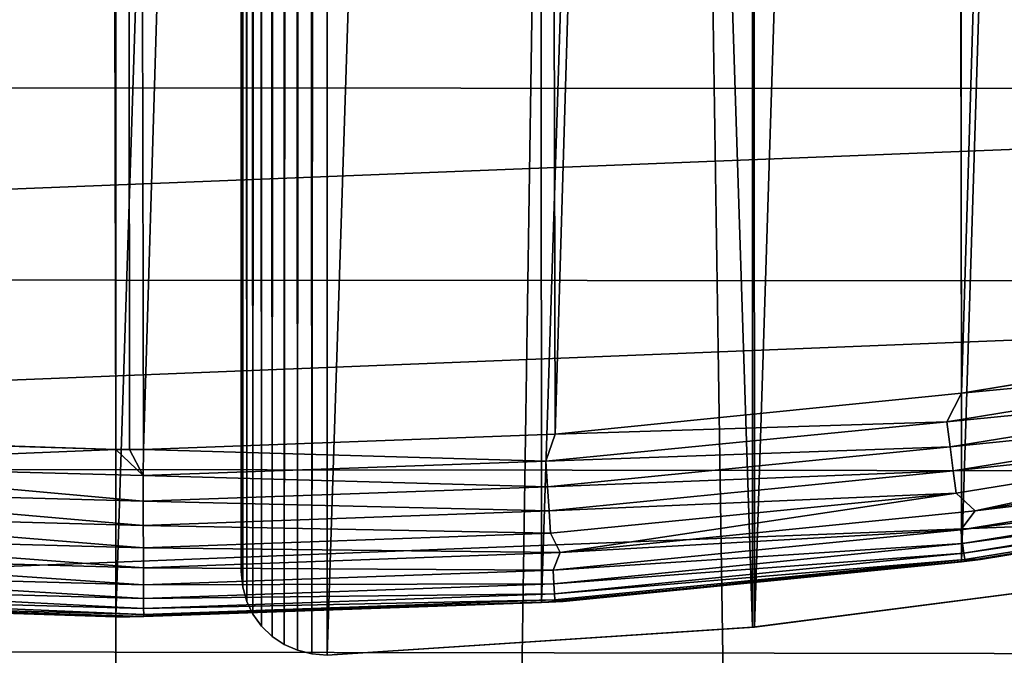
# Model space of a CAD drawing. Header units: millimetres. Extents: x -400 to 400, y -400 to 400.
# Tile 29 of 95: x -1 to 11, y -79 to -71. Entities that reach past the tile are written whole.
import ezdxf

# ---------------------------------------------------------------- set-up
doc = ezdxf.new("R2010")
doc.units = ezdxf.units.MM
doc.header["$LTSCALE"] = 52.148148
for name, color, linetype in [('1', 7, 'CONTINUOUS'), ('13', 7, 'CONTINUOUS'), ('14', 7, 'CONTINUOUS'), ('2', 7, 'CONTINUOUS'), ('21', 7, 'CONTINUOUS'), ('22', 7, 'CONTINUOUS'), ('26', 7, 'CONTINUOUS'), ('38', 7, 'CONTINUOUS'), ('39', 7, 'CONTINUOUS'), ('40', 7, 'CONTINUOUS'), ('41', 7, 'CONTINUOUS'), ('42', 7, 'CONTINUOUS'), ('43', 7, 'CONTINUOUS'), ('44', 7, 'CONTINUOUS'), ('45', 7, 'CONTINUOUS'), ('50', 7, 'CONTINUOUS')]:
    doc.layers.add(name, color=color, linetype=linetype)

msp = doc.modelspace()

# ---------------------------------------------------------------- linework, layer by layer
at = {"layer": '1', "color": 253, "linetype": 'Continuous', "true_color": 0x9ca8ab}
for points in [[(-12.206, 399.815, -0.075), (-0.013, -400), (0.013, 400), (-12.206, 399.815, -0.075)], [(0.013, 400), (-0.013, -400), (12.129, -399.814, -0.074), (0.013, 400)], [(12.151, 399.815, -0.074), (0.013, 400), (12.129, -399.814, -0.074), (12.151, 399.815, -0.074)], [(-12.281, -399.81, -0.075), (-0.013, -400), (-12.206, 399.815, -0.075), (-12.281, -399.81, -0.075)]]:
    msp.add_3dface(points, dxfattribs=at)
at = {"layer": '13', "color": 253, "linetype": 'Continuous', "true_color": 0x9ca8ab}
for points in [[(7.626, -78.627, 472.043), (7.648, -78.626, 470.543), (12.644, -77.98, 472.043), (7.626, -78.627, 472.043)], [(7.648, -78.626, 470.543), (12.689, -77.973, 470.543), (12.644, -77.98, 472.043), (7.648, -78.626, 470.543)], [(2.532, -78.959, 470.543), (7.648, -78.626, 470.543), (2.532, -78.959, 472.043), (2.532, -78.959, 470.543)], [(2.532, -78.959, 472.043), (7.648, -78.626, 470.543), (7.626, -78.627, 472.043), (2.532, -78.959, 472.043)]]:
    msp.add_3dface(points, dxfattribs=at)
at = {"layer": '14', "color": 253, "linetype": 'Continuous', "true_color": 0x9ca8ab}
for points in [[(1.5, -63, 472.043), (1.5, -63, 470.543), (1.5, -77.96, 470.543), (1.5, -63, 472.043)], [(1.5, -77.96, 472.043), (1.5, -63, 472.043), (1.5, -77.96, 470.543), (1.5, -77.96, 472.043)]]:
    msp.add_3dface(points, dxfattribs=at)
at = {"layer": '2', "color": 253, "linetype": 'Continuous', "true_color": 0x9ca8ab}
for points in [[(0.013, 400, -1.5), (-0.013, -400, -1.5), (-12.181, -399.813, -1.574), (0.013, 400, -1.5)], [(-12.086, 399.817, -1.573), (0.013, 400, -1.5), (-12.181, -399.813, -1.574), (-12.086, 399.817, -1.573)], [(12.139, 399.816, -1.574), (-0.013, -400, -1.5), (0.013, 400, -1.5), (12.139, 399.816, -1.574)], [(12.218, -399.811, -1.575), (-0.013, -400, -1.5), (12.139, 399.816, -1.574), (12.218, -399.811, -1.575)]]:
    msp.add_3dface(points, dxfattribs=at)
at = {"layer": '21', "color": 253, "linetype": 'Continuous', "true_color": 0x9ca8ab}
for points in [[(2.112, 78.881, 472.043), (2.173, -78.903, 472.043), (2.301, 78.937, 472.043), (2.112, 78.881, 472.043)], [(2.173, -78.903, 472.043), (2.345, -78.945, 472.043), (2.301, 78.937, 472.043), (2.173, -78.903, 472.043)], [(2.345, -78.945, 472.043), (2.509, 78.962, 472.043), (2.301, 78.937, 472.043), (2.345, -78.945, 472.043)], [(2.532, -78.959, 472.043), (2.509, 78.962, 472.043), (2.345, -78.945, 472.043), (2.532, -78.959, 472.043)], [(2.532, -78.959, 472.043), (7.626, -78.627, 472.043), (2.509, 78.962, 472.043), (2.532, -78.959, 472.043)], [(7.626, -78.627, 472.043), (7.635, 78.627, 472.043), (2.509, 78.962, 472.043), (7.626, -78.627, 472.043)], [(1.793, 78.666, 472.043), (1.872, -78.737, 472.043), (1.944, 78.791, 472.043), (1.793, 78.666, 472.043)], [(1.872, -78.737, 472.043), (2.017, -78.835, 472.043), (1.944, 78.791, 472.043), (1.872, -78.737, 472.043)], [(1.944, 78.791, 472.043), (2.017, -78.835, 472.043), (2.112, 78.881, 472.043), (1.944, 78.791, 472.043)], [(2.017, -78.835, 472.043), (2.173, -78.903, 472.043), (2.112, 78.881, 472.043), (2.017, -78.835, 472.043)], [(1.669, 78.515, 472.043), (1.743, -78.612, 472.043), (1.793, 78.666, 472.043), (1.669, 78.515, 472.043)], [(1.743, -78.612, 472.043), (1.872, -78.737, 472.043), (1.793, 78.666, 472.043), (1.743, -78.612, 472.043)], [(7.626, -78.627, 472.043), (12.644, -77.98, 472.043), (7.635, 78.627, 472.043), (7.626, -78.627, 472.043)], [(12.644, -77.98, 472.043), (12.684, 77.974, 472.043), (7.635, 78.627, 472.043), (12.644, -77.98, 472.043)], [(1.58, 78.349, 472.043), (1.64, -78.471, 472.043), (1.669, 78.515, 472.043), (1.58, 78.349, 472.043)], [(1.64, -78.471, 472.043), (1.743, -78.612, 472.043), (1.669, 78.515, 472.043), (1.64, -78.471, 472.043)], [(1.524, 78.164, 472.043), (1.567, -78.317, 472.043), (1.58, 78.349, 472.043), (1.524, 78.164, 472.043)], [(1.567, -78.317, 472.043), (1.64, -78.471, 472.043), (1.58, 78.349, 472.043), (1.567, -78.317, 472.043)], [(1.521, -78.146, 472.043), (1.524, 78.164, 472.043), (1.5, -63, 472.043), (1.521, -78.146, 472.043)], [(1.521, -78.146, 472.043), (1.567, -78.317, 472.043), (1.524, 78.164, 472.043), (1.521, -78.146, 472.043)], [(1.5, -63, 472.043), (1.5, -77.96, 472.043), (1.521, -78.146, 472.043), (1.5, -63, 472.043)]]:
    msp.add_3dface(points, dxfattribs=at)
at = {"layer": '22', "color": 253, "linetype": 'Continuous', "true_color": 0x9ca8ab}
for points in [[(2.3, 78.937, 470.543), (2.173, -78.903, 470.543), (2.112, 78.88, 470.543), (2.3, 78.937, 470.543)], [(2.345, -78.945, 470.543), (2.173, -78.903, 470.543), (2.3, 78.937, 470.543), (2.345, -78.945, 470.543)], [(2.509, 78.962, 470.543), (2.345, -78.945, 470.543), (2.3, 78.937, 470.543), (2.509, 78.962, 470.543)], [(2.509, 78.962, 470.543), (2.532, -78.959, 470.543), (2.345, -78.945, 470.543), (2.509, 78.962, 470.543)], [(2.509, 78.962, 470.543), (7.613, 78.629, 470.543), (2.532, -78.959, 470.543), (2.509, 78.962, 470.543)], [(1.944, 78.791, 470.543), (1.872, -78.737, 470.543), (1.793, 78.666, 470.543), (1.944, 78.791, 470.543)], [(2.017, -78.835, 470.543), (1.872, -78.737, 470.543), (1.944, 78.791, 470.543), (2.017, -78.835, 470.543)], [(2.112, 78.88, 470.543), (2.017, -78.835, 470.543), (1.944, 78.791, 470.543), (2.112, 78.88, 470.543)], [(2.173, -78.903, 470.543), (2.017, -78.835, 470.543), (2.112, 78.88, 470.543), (2.173, -78.903, 470.543)], [(1.793, 78.666, 470.543), (1.743, -78.612, 470.543), (1.668, 78.515, 470.543), (1.793, 78.666, 470.543)], [(1.872, -78.737, 470.543), (1.743, -78.612, 470.543), (1.793, 78.666, 470.543), (1.872, -78.737, 470.543)], [(7.613, 78.629, 470.543), (7.648, -78.626, 470.543), (2.532, -78.959, 470.543), (7.613, 78.629, 470.543)], [(7.613, 78.629, 470.543), (12.639, 77.981, 470.543), (7.648, -78.626, 470.543), (7.613, 78.629, 470.543)], [(1.668, 78.515, 470.543), (1.641, -78.471, 470.543), (1.58, 78.349, 470.543), (1.668, 78.515, 470.543)], [(1.743, -78.612, 470.543), (1.641, -78.471, 470.543), (1.668, 78.515, 470.543), (1.743, -78.612, 470.543)], [(1.58, 78.349, 470.543), (1.567, -78.317, 470.543), (1.524, 78.164, 470.543), (1.58, 78.349, 470.543)], [(1.641, -78.471, 470.543), (1.567, -78.317, 470.543), (1.58, 78.349, 470.543), (1.641, -78.471, 470.543)], [(1.524, 78.164, 470.543), (1.521, -78.147, 470.543), (1.5, -63, 470.543), (1.524, 78.164, 470.543)], [(1.567, -78.317, 470.543), (1.521, -78.147, 470.543), (1.524, 78.164, 470.543), (1.567, -78.317, 470.543)], [(12.639, 77.981, 470.543), (12.689, -77.973, 470.543), (7.648, -78.626, 470.543), (12.639, 77.981, 470.543)], [(1.5, -77.96, 470.543), (1.5, -63, 470.543), (1.521, -78.147, 470.543), (1.5, -77.96, 470.543)]]:
    msp.add_3dface(points, dxfattribs=at)
at = {"layer": '26', "color": 253, "linetype": 'Continuous', "true_color": 0x9ca8ab}
for points in [[(1.5, -77.96, 472.043), (1.5, -77.96, 470.543), (1.521, -78.147, 470.543), (1.5, -77.96, 472.043)], [(1.521, -78.146, 472.043), (1.5, -77.96, 472.043), (1.521, -78.147, 470.543), (1.521, -78.146, 472.043)], [(1.567, -78.317, 472.043), (1.521, -78.146, 472.043), (1.521, -78.147, 470.543), (1.567, -78.317, 472.043)], [(1.567, -78.317, 472.043), (1.521, -78.147, 470.543), (1.567, -78.317, 470.543), (1.567, -78.317, 472.043)], [(1.64, -78.471, 472.043), (1.567, -78.317, 472.043), (1.567, -78.317, 470.543), (1.64, -78.471, 472.043)], [(1.64, -78.471, 472.043), (1.567, -78.317, 470.543), (1.641, -78.471, 470.543), (1.64, -78.471, 472.043)], [(1.743, -78.612, 472.043), (1.64, -78.471, 472.043), (1.641, -78.471, 470.543), (1.743, -78.612, 472.043)], [(1.743, -78.612, 472.043), (1.641, -78.471, 470.543), (1.743, -78.612, 470.543), (1.743, -78.612, 472.043)], [(1.872, -78.737, 472.043), (1.743, -78.612, 472.043), (1.743, -78.612, 470.543), (1.872, -78.737, 472.043)], [(1.872, -78.737, 472.043), (1.743, -78.612, 470.543), (1.872, -78.737, 470.543), (1.872, -78.737, 472.043)], [(2.017, -78.835, 472.043), (1.872, -78.737, 472.043), (1.872, -78.737, 470.543), (2.017, -78.835, 472.043)], [(2.017, -78.835, 472.043), (1.872, -78.737, 470.543), (2.017, -78.835, 470.543), (2.017, -78.835, 472.043)], [(2.173, -78.903, 472.043), (2.017, -78.835, 472.043), (2.017, -78.835, 470.543), (2.173, -78.903, 472.043)], [(2.173, -78.903, 472.043), (2.017, -78.835, 470.543), (2.173, -78.903, 470.543), (2.173, -78.903, 472.043)], [(2.345, -78.945, 472.043), (2.173, -78.903, 472.043), (2.173, -78.903, 470.543), (2.345, -78.945, 472.043)], [(2.345, -78.945, 472.043), (2.173, -78.903, 470.543), (2.345, -78.945, 470.543), (2.345, -78.945, 472.043)], [(2.532, -78.959, 470.543), (2.532, -78.959, 472.043), (2.345, -78.945, 472.043), (2.532, -78.959, 470.543)], [(2.532, -78.959, 470.543), (2.345, -78.945, 472.043), (2.345, -78.945, 470.543), (2.532, -78.959, 470.543)]]:
    msp.add_3dface(points, dxfattribs=at)
at = {"layer": '38', "linetype": 'Continuous'}
for points in [[(-5.256, 76.315, 496.043), (-4.958, -76.336, 496.043), (-0.324, 76.499, 496.043), (-5.256, 76.315, 496.043)], [(-4.958, -76.336, 496.043), (0, -76.5, 496.043), (-0.324, 76.499, 496.043), (-4.958, -76.336, 496.043)], [(-0.324, 76.499, 496.043), (0, -76.5, 496.043), (-0.162, 76.5, 496.043), (-0.324, 76.499, 496.043)], [(-0.162, 76.5, 496.043), (0, -76.5, 496.043), (0, 76.5, 496.043), (-0.162, 76.5, 496.043)], [(0.164, -76.5, 496.043), (0.329, -76.499, 496.043), (0, 76.5, 496.043), (0.164, -76.5, 496.043)], [(0, 76.5, 496.043), (0.329, -76.499, 496.043), (4.958, 76.336, 496.043), (0, 76.5, 496.043)], [(0, -76.5, 496.043), (0.164, -76.5, 496.043), (0, 76.5, 496.043), (0, -76.5, 496.043)], [(4.958, 76.336, 496.043), (0.329, -76.499, 496.043), (5.26, -76.315, 496.043), (4.958, 76.336, 496.043)], [(9.854, 75.862, 496.043), (4.958, 76.336, 496.043), (5.26, -76.315, 496.043), (9.854, 75.862, 496.043)], [(10.128, -75.825, 496.043), (9.854, 75.862, 496.043), (5.26, -76.315, 496.043), (10.128, -75.825, 496.043)], [(14.686, 75.077, 496.043), (9.854, 75.862, 496.043), (10.128, -75.825, 496.043), (14.686, 75.077, 496.043)], [(14.932, -75.029, 496.043), (14.686, 75.077, 496.043), (10.128, -75.825, 496.043), (14.932, -75.029, 496.043)]]:
    msp.add_3dface(points, dxfattribs=at)
at = {"layer": '39', "linetype": 'Continuous'}
for points in [[(-4.574, -77.983, 495.219), (0.331, -78.117, 495.219), (-4.662, -77.775, 495.457), (-4.574, -77.983, 495.219)], [(-4.662, -77.775, 495.457), (0.331, -78.117, 495.219), (0.33, -77.914, 495.457), (-4.662, -77.775, 495.457)], [(-4.584, -78.147, 494.951), (0.332, -78.281, 494.951), (-4.574, -77.983, 495.219), (-4.584, -78.147, 494.951)], [(-4.574, -77.983, 495.219), (0.332, -78.281, 494.951), (0.331, -78.117, 495.219), (-4.574, -77.983, 495.219)], [(-4.591, -78.267, 494.661), (0.332, -78.401, 494.661), (-4.584, -78.147, 494.951), (-4.591, -78.267, 494.661)], [(-4.584, -78.147, 494.951), (0.332, -78.401, 494.661), (0.332, -78.281, 494.951), (-4.584, -78.147, 494.951)], [(-4.595, -78.341, 494.356), (0.333, -78.475, 494.356), (-4.591, -78.267, 494.661), (-4.595, -78.341, 494.356)], [(-4.591, -78.267, 494.661), (0.333, -78.475, 494.356), (0.332, -78.401, 494.661), (-4.591, -78.267, 494.661)], [(0, -78.5, 494.043), (-4.595, -78.341, 494.356), (-5.023, -78.339, 494.043), (0, -78.5, 494.043)], [(0.333, -78.475, 494.356), (-4.595, -78.341, 494.356), (0.333, -78.499, 494.043), (0.333, -78.475, 494.356)], [(0.333, -78.499, 494.043), (-4.595, -78.341, 494.356), (0.166, -78.5, 494.043), (0.333, -78.499, 494.043)], [(0.166, -78.5, 494.043), (-4.595, -78.341, 494.356), (0, -78.5, 494.043), (0.166, -78.5, 494.043)]]:
    msp.add_3dface(points, dxfattribs=at)
at = {"layer": '40', "linetype": 'Continuous'}
for points in [[(0, -76.5, 496.043), (-4.958, -76.336, 496.043), (-4.498, -76.68, 496.018), (0, -76.5, 496.043)], [(0.326, -76.811, 496.018), (0, -76.5, 496.043), (-4.498, -76.68, 496.018), (0.326, -76.811, 496.018)], [(0.164, -76.5, 496.043), (0, -76.5, 496.043), (0.326, -76.811, 496.018), (0.164, -76.5, 496.043)], [(0.329, -76.499, 496.043), (0.164, -76.5, 496.043), (0.326, -76.811, 496.018), (0.329, -76.499, 496.043)], [(0.327, -77.117, 495.945), (-4.498, -76.68, 496.018), (-4.516, -76.985, 495.945), (0.327, -77.117, 495.945)], [(0.326, -76.811, 496.018), (-4.498, -76.68, 496.018), (0.327, -77.117, 495.945), (0.326, -76.811, 496.018)], [(-4.533, -77.275, 495.825), (0.328, -77.407, 495.825), (-4.516, -76.985, 495.945), (-4.533, -77.275, 495.825)], [(0.328, -77.407, 495.825), (0.327, -77.117, 495.945), (-4.516, -76.985, 495.945), (0.328, -77.407, 495.825)], [(-4.549, -77.542, 495.661), (0.329, -77.675, 495.661), (-4.533, -77.275, 495.825), (-4.549, -77.542, 495.661)], [(0.329, -77.675, 495.661), (0.328, -77.407, 495.825), (-4.533, -77.275, 495.825), (0.329, -77.675, 495.661)], [(-4.662, -77.775, 495.457), (0.33, -77.914, 495.457), (-4.549, -77.542, 495.661), (-4.662, -77.775, 495.457)], [(-4.549, -77.542, 495.661), (0.33, -77.914, 495.457), (0.329, -77.675, 495.661), (-4.549, -77.542, 495.661)]]:
    msp.add_3dface(points, dxfattribs=at)
at = {"layer": '41', "linetype": 'Continuous'}
for points in [[(10.291, -77.232, 495.457), (14.963, -76.671, 495.219), (15.218, -76.414, 495.457), (10.291, -77.232, 495.457)], [(10.119, -77.459, 495.219), (14.994, -76.832, 494.951), (14.963, -76.671, 495.219), (10.119, -77.459, 495.219)], [(10.119, -77.459, 495.219), (14.963, -76.671, 495.219), (10.291, -77.232, 495.457), (10.119, -77.459, 495.219)], [(10.14, -77.622, 494.951), (14.994, -76.832, 494.951), (10.119, -77.459, 495.219), (10.14, -77.622, 494.951)], [(10.14, -77.622, 494.951), (15.017, -76.95, 494.661), (14.994, -76.832, 494.951), (10.14, -77.622, 494.951)], [(10.156, -77.741, 494.661), (15.017, -76.95, 494.661), (10.14, -77.622, 494.951), (10.156, -77.741, 494.661)], [(10.156, -77.741, 494.661), (15.031, -77.022, 494.356), (15.017, -76.95, 494.661), (10.156, -77.741, 494.661)], [(10.355, -77.814, 494.043), (15.312, -76.992, 494.043), (15.031, -77.022, 494.356), (10.355, -77.814, 494.043)], [(10.166, -77.814, 494.356), (15.031, -77.022, 494.356), (10.156, -77.741, 494.661), (10.166, -77.814, 494.356)], [(10.166, -77.814, 494.356), (10.355, -77.814, 494.043), (15.031, -77.022, 494.356), (10.166, -77.814, 494.356)], [(5.322, -77.732, 495.457), (10.119, -77.459, 495.219), (10.291, -77.232, 495.457), (5.322, -77.732, 495.457)], [(5.236, -77.942, 495.219), (10.14, -77.622, 494.951), (10.119, -77.459, 495.219), (5.236, -77.942, 495.219)], [(5.236, -77.942, 495.219), (10.119, -77.459, 495.219), (5.322, -77.732, 495.457), (5.236, -77.942, 495.219)], [(5.247, -78.106, 494.951), (10.14, -77.622, 494.951), (5.236, -77.942, 495.219), (5.247, -78.106, 494.951)], [(5.247, -78.106, 494.951), (10.156, -77.741, 494.661), (10.14, -77.622, 494.951), (5.247, -78.106, 494.951)], [(0.33, -77.914, 495.457), (5.236, -77.942, 495.219), (5.322, -77.732, 495.457), (0.33, -77.914, 495.457)], [(5.255, -78.226, 494.661), (10.156, -77.741, 494.661), (5.247, -78.106, 494.951), (5.255, -78.226, 494.661)], [(5.255, -78.226, 494.661), (10.166, -77.814, 494.356), (10.156, -77.741, 494.661), (5.255, -78.226, 494.661)], [(5.259, -78.299, 494.356), (10.166, -77.814, 494.356), (5.255, -78.226, 494.661), (5.259, -78.299, 494.356)], [(5.259, -78.299, 494.356), (5.355, -78.317, 494.043), (10.166, -77.814, 494.356), (5.259, -78.299, 494.356)], [(5.355, -78.317, 494.043), (10.355, -77.814, 494.043), (10.166, -77.814, 494.356), (5.355, -78.317, 494.043)], [(0.33, -77.914, 495.457), (0.331, -78.117, 495.219), (5.236, -77.942, 495.219), (0.33, -77.914, 495.457)], [(0.331, -78.117, 495.219), (5.247, -78.106, 494.951), (5.236, -77.942, 495.219), (0.331, -78.117, 495.219)], [(0.331, -78.117, 495.219), (0.332, -78.281, 494.951), (5.247, -78.106, 494.951), (0.331, -78.117, 495.219)], [(0.332, -78.281, 494.951), (5.255, -78.226, 494.661), (5.247, -78.106, 494.951), (0.332, -78.281, 494.951)], [(0.332, -78.281, 494.951), (0.332, -78.401, 494.661), (5.255, -78.226, 494.661), (0.332, -78.281, 494.951)], [(0.332, -78.401, 494.661), (5.259, -78.299, 494.356), (5.255, -78.226, 494.661), (0.332, -78.401, 494.661)], [(0.332, -78.401, 494.661), (0.333, -78.475, 494.356), (5.259, -78.299, 494.356), (0.332, -78.401, 494.661)], [(0.333, -78.475, 494.356), (5.355, -78.317, 494.043), (5.259, -78.299, 494.356), (0.333, -78.475, 494.356)], [(0.333, -78.475, 494.356), (0.333, -78.499, 494.043), (5.355, -78.317, 494.043), (0.333, -78.475, 494.356)]]:
    msp.add_3dface(points, dxfattribs=at)
at = {"layer": '42', "linetype": 'Continuous'}
for points in [[(14.932, -75.029, 496.043), (10.128, -75.825, 496.043), (14.713, -75.39, 496.018), (14.932, -75.029, 496.043)], [(14.713, -75.39, 496.018), (10.128, -75.825, 496.043), (9.95, -76.165, 496.018), (14.713, -75.39, 496.018)], [(14.713, -75.39, 496.018), (9.95, -76.165, 496.018), (14.771, -75.69, 495.945), (14.713, -75.39, 496.018)], [(9.95, -76.165, 496.018), (9.99, -76.468, 495.945), (14.771, -75.69, 495.945), (9.95, -76.165, 496.018)], [(9.99, -76.468, 495.945), (14.827, -75.974, 495.825), (14.771, -75.69, 495.945), (9.99, -76.468, 495.945)], [(10.128, -75.825, 496.043), (5.26, -76.315, 496.043), (9.95, -76.165, 496.018), (10.128, -75.825, 496.043)], [(10.027, -76.755, 495.825), (14.827, -75.974, 495.825), (9.99, -76.468, 495.945), (10.027, -76.755, 495.825)], [(10.027, -76.755, 495.825), (14.878, -76.237, 495.661), (14.827, -75.974, 495.825), (10.027, -76.755, 495.825)], [(9.95, -76.165, 496.018), (5.26, -76.315, 496.043), (5.148, -76.639, 496.018), (9.95, -76.165, 496.018)], [(9.95, -76.165, 496.018), (5.148, -76.639, 496.018), (9.99, -76.468, 495.945), (9.95, -76.165, 496.018)], [(10.062, -77.021, 495.661), (14.878, -76.237, 495.661), (10.027, -76.755, 495.825), (10.062, -77.021, 495.661)], [(10.062, -77.021, 495.661), (10.291, -77.232, 495.457), (14.878, -76.237, 495.661), (10.062, -77.021, 495.661)], [(10.291, -77.232, 495.457), (15.218, -76.414, 495.457), (14.878, -76.237, 495.661), (10.291, -77.232, 495.457)], [(5.26, -76.315, 496.043), (0.329, -76.499, 496.043), (5.148, -76.639, 496.018), (5.26, -76.315, 496.043)], [(0.329, -76.499, 496.043), (0.326, -76.811, 496.018), (5.148, -76.639, 496.018), (0.329, -76.499, 496.043)], [(5.148, -76.639, 496.018), (5.168, -76.944, 495.945), (9.99, -76.468, 495.945), (5.148, -76.639, 496.018)], [(5.168, -76.944, 495.945), (10.027, -76.755, 495.825), (9.99, -76.468, 495.945), (5.168, -76.944, 495.945)], [(5.148, -76.639, 496.018), (0.326, -76.811, 496.018), (5.168, -76.944, 495.945), (5.148, -76.639, 496.018)], [(5.188, -77.234, 495.825), (10.027, -76.755, 495.825), (5.168, -76.944, 495.945), (5.188, -77.234, 495.825)], [(5.188, -77.234, 495.825), (10.062, -77.021, 495.661), (10.027, -76.755, 495.825), (5.188, -77.234, 495.825)], [(0.326, -76.811, 496.018), (0.327, -77.117, 495.945), (5.168, -76.944, 495.945), (0.326, -76.811, 496.018)], [(0.327, -77.117, 495.945), (5.188, -77.234, 495.825), (5.168, -76.944, 495.945), (0.327, -77.117, 495.945)], [(0.327, -77.117, 495.945), (0.328, -77.407, 495.825), (5.188, -77.234, 495.825), (0.327, -77.117, 495.945)], [(5.206, -77.501, 495.661), (10.062, -77.021, 495.661), (5.188, -77.234, 495.825), (5.206, -77.501, 495.661)], [(5.206, -77.501, 495.661), (5.322, -77.732, 495.457), (10.062, -77.021, 495.661), (5.206, -77.501, 495.661)], [(5.322, -77.732, 495.457), (10.291, -77.232, 495.457), (10.062, -77.021, 495.661), (5.322, -77.732, 495.457)], [(0.328, -77.407, 495.825), (5.206, -77.501, 495.661), (5.188, -77.234, 495.825), (0.328, -77.407, 495.825)], [(0.328, -77.407, 495.825), (0.329, -77.675, 495.661), (5.206, -77.501, 495.661), (0.328, -77.407, 495.825)], [(0.329, -77.675, 495.661), (5.322, -77.732, 495.457), (5.206, -77.501, 495.661), (0.329, -77.675, 495.661)], [(0.329, -77.675, 495.661), (0.33, -77.914, 495.457), (5.322, -77.732, 495.457), (0.329, -77.675, 495.661)]]:
    msp.add_3dface(points, dxfattribs=at)
at = {"layer": '43', "linetype": 'Continuous'}
for points in [[(0, -78.5, 472.043), (-5.023, -78.339, 494.043), (-5.071, -78.332, 472.043), (0, -78.5, 472.043)], [(0, -78.5, 494.043), (-5.023, -78.339, 494.043), (0, -78.5, 472.043), (0, -78.5, 494.043)]]:
    msp.add_3dface(points, dxfattribs=at)
at = {"layer": '44', "linetype": 'Continuous'}
for points in [[(15.312, -76.992, 494.043), (10.355, -77.814, 494.043), (15.092, -77.036, 472.043), (15.312, -76.992, 494.043)], [(15.092, -77.036, 472.043), (10.355, -77.814, 494.043), (10.127, -77.843, 472.043), (15.092, -77.036, 472.043)], [(10.355, -77.814, 494.043), (5.355, -78.317, 494.043), (10.127, -77.843, 472.043), (10.355, -77.814, 494.043)], [(10.127, -77.843, 472.043), (5.355, -78.317, 494.043), (5.096, -78.331, 472.043), (10.127, -77.843, 472.043)], [(0.166, -78.5, 494.043), (0, -78.5, 494.043), (5.096, -78.331, 472.043), (0.166, -78.5, 494.043)], [(0, -78.5, 494.043), (0, -78.5, 472.043), (5.096, -78.331, 472.043), (0, -78.5, 494.043)], [(0.333, -78.499, 494.043), (0.166, -78.5, 494.043), (5.096, -78.331, 472.043), (0.333, -78.499, 494.043)], [(5.355, -78.317, 494.043), (0.333, -78.499, 494.043), (5.096, -78.331, 472.043), (5.355, -78.317, 494.043)]]:
    msp.add_3dface(points, dxfattribs=at)
at = {"layer": '45', "linetype": 'Continuous'}
for points in [[(-5.071, -78.332, 472.043), (-5.096, 78.331, 472.043), (0, 78.5, 472.043), (-5.071, -78.332, 472.043)], [(0, -78.5, 472.043), (-5.071, -78.332, 472.043), (0, 78.5, 472.043), (0, -78.5, 472.043)], [(0, -78.5, 472.043), (0, 78.5, 472.043), (5.071, 78.332, 472.043), (0, -78.5, 472.043)], [(0, -78.5, 472.043), (5.071, 78.332, 472.043), (5.096, -78.331, 472.043), (0, -78.5, 472.043)], [(5.071, 78.332, 472.043), (10.078, 77.849, 472.043), (5.096, -78.331, 472.043), (5.071, 78.332, 472.043)], [(10.078, 77.849, 472.043), (10.127, -77.843, 472.043), (5.096, -78.331, 472.043), (10.078, 77.849, 472.043)], [(10.078, 77.849, 472.043), (15.02, 77.05, 472.043), (10.127, -77.843, 472.043), (10.078, 77.849, 472.043)], [(15.02, 77.05, 472.043), (15.092, -77.036, 472.043), (10.127, -77.843, 472.043), (15.02, 77.05, 472.043)]]:
    msp.add_3dface(points, dxfattribs=at)
at = {"layer": '50', "color": 253, "linetype": 'Continuous', "true_color": 0x9ca8ab}
for points in [[(-28.928, -72.157, 18), (29.405, -69.835, 18), (-29.405, -69.822, 18), (-28.928, -72.157, 18)], [(28.922, -72.181, 18), (29.405, -69.835, 18), (-28.928, -72.157, 18), (28.922, -72.181, 18)], [(-28.26, -74.451, 18), (28.922, -72.181, 18), (-28.928, -72.157, 18), (-28.26, -74.451, 18)], [(28.245, -74.491, 18), (28.922, -72.181, 18), (-28.26, -74.451, 18), (28.245, -74.491, 18)], [(-27.399, -76.708, 18), (28.245, -74.491, 18), (-28.26, -74.451, 18), (-27.399, -76.708, 18)], [(27.372, -76.769, 18), (28.245, -74.491, 18), (-27.399, -76.708, 18), (27.372, -76.769, 18)], [(-26.366, -78.885, 18), (27.372, -76.769, 18), (-27.399, -76.708, 18), (-26.366, -78.885, 18)], [(26.323, -78.966, 18), (27.372, -76.769, 18), (-26.366, -78.885, 18), (26.323, -78.966, 18)], [(-25.172, -80.949, 18), (26.323, -78.966, 18), (-26.366, -78.885, 18), (-25.172, -80.949, 18)]]:
    msp.add_3dface(points, dxfattribs=at)

doc.saveas('drawing.dxf')
